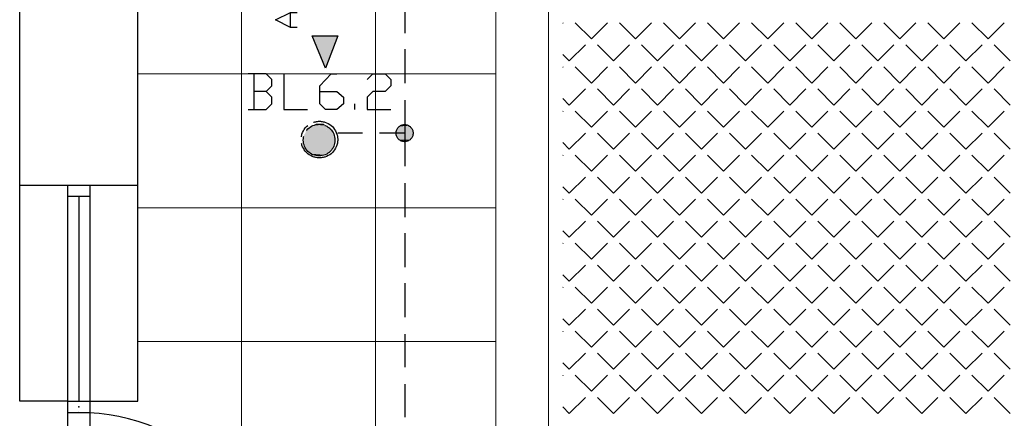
# Model space of a CAD drawing. Header units: millimetres. Extents: x 282377 to 1404227, y -783705 to 1038705.
# Tile 201 of 243: x 386132 to 386574, y 8273 to 8451. Entities that reach past the tile are written whole.
import ezdxf

# ---------------------------------------------------------------- set-up
doc = ezdxf.new("R2010")
doc.units = ezdxf.units.MM
doc.linetypes.add('ACAD_ISO08W100', pattern=[36, 24, -3, 6, -3])
doc.layers.add('!!ELEKTRYKA', color=7, linetype='Continuous')

msp = doc.modelspace()

# ---------------------------------------------------------------- linework, layer by layer
at = {"layer": '!!ELEKTRYKA', "color": 252, "lineweight": 15, "ltscale": 15}
for p, q in [((386231.7, 10071.62), (386231.7, 7441.62)), ((386291.7, 10071.62), (386291.7, 7441.62)), ((386185.2, 8427.12), (386345.7, 8427.12)), ((386185.2, 8367.12), (386345.7, 8367.12)), ((386185.2, 8307.12), (386345.7, 8307.12))]:
    msp.add_line(p, q, dxfattribs=at)
at = {"layer": '!!ELEKTRYKA', "color": 252, "lineweight": 20}
for p, q in [((386345.7, 9163.36), (386345.7, 8209.62)), ((386369.2, 8234.62), (386369.2, 8795.36))]:
    msp.add_line(p, q, dxfattribs=at)
at = {"layer": '!!ELEKTRYKA', "color": 252}
for p, q in [((386185.2, 8280.28), (386185.2, 8831.62)), ((386132.2, 8280.28), (386132.2, 8784.62)), ((386185.2, 8377.12), (386132.2, 8377.12)), ((386153.7, 8377.12), (386153.7, 8275.28)), ((386163.7, 8377.12), (386163.7, 8275.14)), ((386163.7, 8372.12), (386153.7, 8372.12)), ((386158.7, 8372.12), (386158.7, 8280.28)), ((386153.7, 8280.28), (386132.2, 8280.28)), ((386153.7, 8280.28), (386163.7, 8280.28)), ((386163.7, 8280.28), (386185.2, 8280.28)), ((386153.7, 8275.28), (386163.7, 8275.28)), ((386153.7, 8275.28), (386153.7, 8185.95)), ((386163.7, 8275.28), (386163.7, 8185.95))]:
    msp.add_line(p, q, dxfattribs=at)
at = {"layer": '!!ELEKTRYKA', "color": 252, "linetype": 'Continuous', "lineweight": 20}
for p, q in [((386375.71, 8449.81), (386375.9, 8450)), ((386388.47, 8442.81), (386381.28, 8450)), ((386388.47, 8442.81), (386395.65, 8450)), ((386408.23, 8442.81), (386401.04, 8450)), ((386408.23, 8442.81), (386415.41, 8450)), ((386427.98, 8442.81), (386420.8, 8450)), ((386427.98, 8442.81), (386435.17, 8450)), ((386447.74, 8442.81), (386440.55, 8450)), ((386447.74, 8442.81), (386454.92, 8450)), ((386467.5, 8442.81), (386460.31, 8450)), ((386467.5, 8442.81), (386474.68, 8450)), ((386487.25, 8442.81), (386480.07, 8450)), ((386487.25, 8442.81), (386494.44, 8450)), ((386507.01, 8442.81), (386499.82, 8450)), ((386507.01, 8442.81), (386514.19, 8450)), ((386526.77, 8442.81), (386519.58, 8450)), ((386526.77, 8442.81), (386533.95, 8450)), ((386546.52, 8442.81), (386539.34, 8450)), ((386546.52, 8442.81), (386553.71, 8450)), ((386566.28, 8442.81), (386559.09, 8450)), ((386566.28, 8442.81), (386573.46, 8450)), ((386378.59, 8432.93), (386385.78, 8440.12)), ((386398.35, 8432.93), (386391.16, 8440.12)), ((386398.35, 8432.93), (386405.53, 8440.12)), ((386418.1, 8432.93), (386410.92, 8440.12)), ((386418.1, 8432.93), (386425.29, 8440.12)), ((386437.86, 8432.93), (386430.68, 8440.12)), ((386437.86, 8432.93), (386445.04, 8440.12)), ((386457.62, 8432.93), (386450.43, 8440.12)), ((386457.62, 8432.93), (386464.8, 8440.12)), ((386477.37, 8432.93), (386470.19, 8440.12)), ((386477.37, 8432.93), (386484.56, 8440.12)), ((386497.13, 8432.93), (386489.95, 8440.12)), ((386497.13, 8432.93), (386504.31, 8440.12)), ((386516.89, 8432.93), (386509.7, 8440.12)), ((386516.89, 8432.93), (386524.07, 8440.12)), ((386536.64, 8432.93), (386529.46, 8440.12)), ((386536.64, 8432.93), (386543.83, 8440.12)), ((386556.4, 8432.93), (386549.22, 8440.12)), ((386556.4, 8432.93), (386563.58, 8440.12)), ((386576.16, 8432.93), (386568.97, 8440.12)), ((386378.59, 8432.93), (386375.71, 8435.81)), ((386375.71, 8430.05), (386375.9, 8430.24)), ((386388.47, 8423.05), (386381.28, 8430.24)), ((386388.47, 8423.05), (386395.65, 8430.24)), ((386408.23, 8423.05), (386401.04, 8430.24)), ((386408.23, 8423.05), (386415.41, 8430.24)), ((386427.98, 8423.05), (386420.8, 8430.24)), ((386427.98, 8423.05), (386435.17, 8430.24)), ((386447.74, 8423.05), (386440.55, 8430.24)), ((386447.74, 8423.05), (386454.92, 8430.24)), ((386467.5, 8423.05), (386460.31, 8430.24)), ((386467.5, 8423.05), (386474.68, 8430.24)), ((386487.25, 8423.05), (386480.07, 8430.24)), ((386487.25, 8423.05), (386494.44, 8430.24)), ((386507.01, 8423.05), (386499.82, 8430.24)), ((386507.01, 8423.05), (386514.19, 8430.24)), ((386526.77, 8423.05), (386519.58, 8430.24)), ((386526.77, 8423.05), (386533.95, 8430.24)), ((386546.52, 8423.05), (386539.34, 8430.24)), ((386546.52, 8423.05), (386553.71, 8430.24)), ((386566.28, 8423.05), (386559.09, 8430.24)), ((386566.28, 8423.05), (386573.46, 8430.24)), ((386378.59, 8413.18), (386385.78, 8420.36)), ((386398.35, 8413.18), (386391.16, 8420.36)), ((386398.35, 8413.18), (386405.53, 8420.36)), ((386418.1, 8413.18), (386410.92, 8420.36)), ((386418.1, 8413.18), (386425.29, 8420.36)), ((386437.86, 8413.18), (386430.68, 8420.36)), ((386437.86, 8413.18), (386445.04, 8420.36)), ((386457.62, 8413.18), (386450.43, 8420.36)), ((386457.62, 8413.18), (386464.8, 8420.36)), ((386477.37, 8413.18), (386470.19, 8420.36)), ((386477.37, 8413.18), (386484.56, 8420.36)), ((386497.13, 8413.18), (386489.95, 8420.36)), ((386497.13, 8413.18), (386504.31, 8420.36)), ((386516.89, 8413.18), (386509.7, 8420.36)), ((386516.89, 8413.18), (386524.07, 8420.36)), ((386536.64, 8413.18), (386529.46, 8420.36)), ((386536.64, 8413.18), (386543.83, 8420.36)), ((386556.4, 8413.18), (386549.22, 8420.36)), ((386556.4, 8413.18), (386563.58, 8420.36)), ((386576.16, 8413.18), (386568.97, 8420.36)), ((386378.59, 8413.18), (386375.71, 8416.06)), ((386375.71, 8410.3), (386375.9, 8410.48)), ((386388.47, 8403.3), (386381.28, 8410.48)), ((386388.47, 8403.3), (386395.65, 8410.48)), ((386408.23, 8403.3), (386401.04, 8410.48)), ((386408.23, 8403.3), (386415.41, 8410.48)), ((386427.98, 8403.3), (386420.8, 8410.48)), ((386427.98, 8403.3), (386435.17, 8410.48)), ((386447.74, 8403.3), (386440.55, 8410.48)), ((386447.74, 8403.3), (386454.92, 8410.48)), ((386467.5, 8403.3), (386460.31, 8410.48)), ((386467.5, 8403.3), (386474.68, 8410.48)), ((386487.25, 8403.3), (386480.07, 8410.48)), ((386487.25, 8403.3), (386494.44, 8410.48)), ((386507.01, 8403.3), (386499.82, 8410.48)), ((386507.01, 8403.3), (386514.19, 8410.48)), ((386526.77, 8403.3), (386519.58, 8410.48)), ((386526.77, 8403.3), (386533.95, 8410.48)), ((386546.52, 8403.3), (386539.34, 8410.48)), ((386546.52, 8403.3), (386553.71, 8410.48)), ((386566.28, 8403.3), (386559.09, 8410.48)), ((386566.28, 8403.3), (386573.46, 8410.48)), ((386378.59, 8393.42), (386385.78, 8400.6)), ((386398.35, 8393.42), (386391.16, 8400.6)), ((386398.35, 8393.42), (386405.53, 8400.6)), ((386418.1, 8393.42), (386410.92, 8400.6)), ((386418.1, 8393.42), (386425.29, 8400.6)), ((386437.86, 8393.42), (386430.68, 8400.6)), ((386437.86, 8393.42), (386445.04, 8400.6)), ((386457.62, 8393.42), (386450.43, 8400.6)), ((386457.62, 8393.42), (386464.8, 8400.6)), ((386477.37, 8393.42), (386470.19, 8400.6)), ((386477.37, 8393.42), (386484.56, 8400.6)), ((386497.13, 8393.42), (386489.95, 8400.6)), ((386497.13, 8393.42), (386504.31, 8400.6)), ((386516.89, 8393.42), (386509.7, 8400.6)), ((386516.89, 8393.42), (386524.07, 8400.6)), ((386536.64, 8393.42), (386529.46, 8400.6)), ((386536.64, 8393.42), (386543.83, 8400.6)), ((386556.4, 8393.42), (386549.22, 8400.6)), ((386556.4, 8393.42), (386563.58, 8400.6)), ((386576.16, 8393.42), (386568.97, 8400.6)), ((386378.59, 8393.42), (386375.71, 8396.3)), ((386375.71, 8390.54), (386375.9, 8390.73)), ((386388.47, 8383.54), (386381.28, 8390.73)), ((386388.47, 8383.54), (386395.65, 8390.73)), ((386408.23, 8383.54), (386401.04, 8390.73)), ((386408.23, 8383.54), (386415.41, 8390.73)), ((386427.98, 8383.54), (386420.8, 8390.73)), ((386427.98, 8383.54), (386435.17, 8390.73)), ((386447.74, 8383.54), (386440.55, 8390.73)), ((386447.74, 8383.54), (386454.92, 8390.73)), ((386467.5, 8383.54), (386460.31, 8390.73)), ((386467.5, 8383.54), (386474.68, 8390.73)), ((386487.25, 8383.54), (386480.07, 8390.73)), ((386487.25, 8383.54), (386494.44, 8390.73)), ((386507.01, 8383.54), (386499.82, 8390.73)), ((386507.01, 8383.54), (386514.19, 8390.73)), ((386526.77, 8383.54), (386519.58, 8390.73)), ((386526.77, 8383.54), (386533.95, 8390.73)), ((386546.52, 8383.54), (386539.34, 8390.73)), ((386546.52, 8383.54), (386553.71, 8390.73)), ((386566.28, 8383.54), (386559.09, 8390.73)), ((386566.28, 8383.54), (386573.46, 8390.73)), ((386378.59, 8373.66), (386385.78, 8380.85)), ((386398.35, 8373.66), (386391.16, 8380.85)), ((386398.35, 8373.66), (386405.53, 8380.85)), ((386418.1, 8373.66), (386410.92, 8380.85)), ((386418.1, 8373.66), (386425.29, 8380.85)), ((386437.86, 8373.66), (386430.68, 8380.85)), ((386437.86, 8373.66), (386445.04, 8380.85)), ((386457.62, 8373.66), (386450.43, 8380.85)), ((386457.62, 8373.66), (386464.8, 8380.85)), ((386477.37, 8373.66), (386470.19, 8380.85)), ((386477.37, 8373.66), (386484.56, 8380.85)), ((386497.13, 8373.66), (386489.95, 8380.85)), ((386497.13, 8373.66), (386504.31, 8380.85)), ((386516.89, 8373.66), (386509.7, 8380.85)), ((386516.89, 8373.66), (386524.07, 8380.85)), ((386536.64, 8373.66), (386529.46, 8380.85)), ((386536.64, 8373.66), (386543.83, 8380.85)), ((386556.4, 8373.66), (386549.22, 8380.85)), ((386556.4, 8373.66), (386563.58, 8380.85)), ((386576.16, 8373.66), (386568.97, 8380.85)), ((386378.59, 8373.66), (386375.71, 8376.54)), ((386375.71, 8370.78), (386375.9, 8370.97)), ((386388.47, 8363.78), (386381.28, 8370.97)), ((386388.47, 8363.78), (386395.65, 8370.97)), ((386408.23, 8363.78), (386401.04, 8370.97)), ((386408.23, 8363.78), (386415.41, 8370.97)), ((386427.98, 8363.78), (386420.8, 8370.97)), ((386427.98, 8363.78), (386435.17, 8370.97)), ((386447.74, 8363.78), (386440.55, 8370.97)), ((386447.74, 8363.78), (386454.92, 8370.97)), ((386467.5, 8363.78), (386460.31, 8370.97)), ((386467.5, 8363.78), (386474.68, 8370.97)), ((386487.25, 8363.78), (386480.07, 8370.97)), ((386487.25, 8363.78), (386494.44, 8370.97)), ((386507.01, 8363.78), (386499.82, 8370.97)), ((386507.01, 8363.78), (386514.19, 8370.97)), ((386526.77, 8363.78), (386519.58, 8370.97)), ((386526.77, 8363.78), (386533.95, 8370.97)), ((386546.52, 8363.78), (386539.34, 8370.97)), ((386546.52, 8363.78), (386553.71, 8370.97)), ((386566.28, 8363.78), (386559.09, 8370.97)), ((386566.28, 8363.78), (386573.46, 8370.97)), ((386378.59, 8353.91), (386385.78, 8361.09)), ((386398.35, 8353.91), (386391.16, 8361.09)), ((386398.35, 8353.91), (386405.53, 8361.09)), ((386418.1, 8353.91), (386410.92, 8361.09)), ((386418.1, 8353.91), (386425.29, 8361.09)), ((386437.86, 8353.91), (386430.68, 8361.09)), ((386437.86, 8353.91), (386445.04, 8361.09)), ((386457.62, 8353.91), (386450.43, 8361.09)), ((386457.62, 8353.91), (386464.8, 8361.09)), ((386477.37, 8353.91), (386470.19, 8361.09)), ((386477.37, 8353.91), (386484.56, 8361.09)), ((386497.13, 8353.91), (386489.95, 8361.09)), ((386497.13, 8353.91), (386504.31, 8361.09)), ((386516.89, 8353.91), (386509.7, 8361.09)), ((386516.89, 8353.91), (386524.07, 8361.09)), ((386536.64, 8353.91), (386529.46, 8361.09)), ((386536.64, 8353.91), (386543.83, 8361.09)), ((386556.4, 8353.91), (386549.22, 8361.09)), ((386556.4, 8353.91), (386563.58, 8361.09)), ((386576.16, 8353.91), (386568.97, 8361.09)), ((386378.59, 8353.91), (386375.71, 8356.79)), ((386375.71, 8351.03), (386375.9, 8351.21)), ((386388.47, 8344.03), (386381.28, 8351.21)), ((386388.47, 8344.03), (386395.65, 8351.21)), ((386408.23, 8344.03), (386401.04, 8351.21)), ((386408.23, 8344.03), (386415.41, 8351.21)), ((386427.98, 8344.03), (386420.8, 8351.21)), ((386427.98, 8344.03), (386435.17, 8351.21)), ((386447.74, 8344.03), (386440.55, 8351.21)), ((386447.74, 8344.03), (386454.92, 8351.21)), ((386467.5, 8344.03), (386460.31, 8351.21)), ((386467.5, 8344.03), (386474.68, 8351.21)), ((386487.25, 8344.03), (386480.07, 8351.21)), ((386487.25, 8344.03), (386494.44, 8351.21)), ((386507.01, 8344.03), (386499.82, 8351.21)), ((386507.01, 8344.03), (386514.19, 8351.21)), ((386526.77, 8344.03), (386519.58, 8351.21)), ((386526.77, 8344.03), (386533.95, 8351.21)), ((386546.52, 8344.03), (386539.34, 8351.21)), ((386546.52, 8344.03), (386553.71, 8351.21)), ((386566.28, 8344.03), (386559.09, 8351.21)), ((386566.28, 8344.03), (386573.46, 8351.21)), ((386378.59, 8334.15), (386385.78, 8341.33)), ((386398.35, 8334.15), (386391.16, 8341.33)), ((386398.35, 8334.15), (386405.53, 8341.33)), ((386418.1, 8334.15), (386410.92, 8341.33)), ((386418.1, 8334.15), (386425.29, 8341.33)), ((386437.86, 8334.15), (386430.68, 8341.33)), ((386437.86, 8334.15), (386445.04, 8341.33)), ((386457.62, 8334.15), (386450.43, 8341.33)), ((386457.62, 8334.15), (386464.8, 8341.33)), ((386477.37, 8334.15), (386470.19, 8341.33)), ((386477.37, 8334.15), (386484.56, 8341.33)), ((386497.13, 8334.15), (386489.95, 8341.33)), ((386497.13, 8334.15), (386504.31, 8341.33)), ((386516.89, 8334.15), (386509.7, 8341.33)), ((386516.89, 8334.15), (386524.07, 8341.33)), ((386536.64, 8334.15), (386529.46, 8341.33)), ((386536.64, 8334.15), (386543.83, 8341.33)), ((386556.4, 8334.15), (386549.22, 8341.33)), ((386556.4, 8334.15), (386563.58, 8341.33)), ((386576.16, 8334.15), (386568.97, 8341.33)), ((386378.59, 8334.15), (386375.71, 8337.03)), ((386375.71, 8331.27), (386375.9, 8331.46)), ((386388.47, 8324.27), (386381.28, 8331.46)), ((386388.47, 8324.27), (386395.65, 8331.46)), ((386408.23, 8324.27), (386401.04, 8331.46)), ((386408.23, 8324.27), (386415.41, 8331.46)), ((386427.98, 8324.27), (386420.8, 8331.46)), ((386427.98, 8324.27), (386435.17, 8331.46)), ((386447.74, 8324.27), (386440.55, 8331.46)), ((386447.74, 8324.27), (386454.92, 8331.46)), ((386467.5, 8324.27), (386460.31, 8331.46)), ((386467.5, 8324.27), (386474.68, 8331.46)), ((386487.25, 8324.27), (386480.07, 8331.46)), ((386487.25, 8324.27), (386494.44, 8331.46)), ((386507.01, 8324.27), (386499.82, 8331.46)), ((386507.01, 8324.27), (386514.19, 8331.46)), ((386526.77, 8324.27), (386519.58, 8331.46)), ((386526.77, 8324.27), (386533.95, 8331.46)), ((386546.52, 8324.27), (386539.34, 8331.46)), ((386546.52, 8324.27), (386553.71, 8331.46)), ((386566.28, 8324.27), (386559.09, 8331.46)), ((386566.28, 8324.27), (386573.46, 8331.46)), ((386378.59, 8314.39), (386385.78, 8321.58)), ((386398.35, 8314.39), (386391.16, 8321.58)), ((386398.35, 8314.39), (386405.53, 8321.58)), ((386418.1, 8314.39), (386410.92, 8321.58)), ((386418.1, 8314.39), (386425.29, 8321.58)), ((386437.86, 8314.39), (386430.68, 8321.58)), ((386437.86, 8314.39), (386445.04, 8321.58)), ((386457.62, 8314.39), (386450.43, 8321.58)), ((386457.62, 8314.39), (386464.8, 8321.58)), ((386477.37, 8314.39), (386470.19, 8321.58)), ((386477.37, 8314.39), (386484.56, 8321.58)), ((386497.13, 8314.39), (386489.95, 8321.58)), ((386497.13, 8314.39), (386504.31, 8321.58)), ((386516.89, 8314.39), (386509.7, 8321.58)), ((386516.89, 8314.39), (386524.07, 8321.58)), ((386536.64, 8314.39), (386529.46, 8321.58)), ((386536.64, 8314.39), (386543.83, 8321.58)), ((386556.4, 8314.39), (386549.22, 8321.58)), ((386556.4, 8314.39), (386563.58, 8321.58)), ((386576.16, 8314.39), (386568.97, 8321.58)), ((386378.59, 8314.39), (386375.71, 8317.27)), ((386375.71, 8311.51), (386375.9, 8311.7)), ((386388.47, 8304.52), (386381.28, 8311.7)), ((386388.47, 8304.52), (386395.65, 8311.7)), ((386408.23, 8304.52), (386401.04, 8311.7)), ((386408.23, 8304.52), (386415.41, 8311.7)), ((386427.98, 8304.52), (386420.8, 8311.7)), ((386427.98, 8304.52), (386435.17, 8311.7)), ((386447.74, 8304.52), (386440.55, 8311.7)), ((386447.74, 8304.52), (386454.92, 8311.7)), ((386467.5, 8304.52), (386460.31, 8311.7)), ((386467.5, 8304.52), (386474.68, 8311.7)), ((386487.25, 8304.52), (386480.07, 8311.7)), ((386487.25, 8304.52), (386494.44, 8311.7)), ((386507.01, 8304.52), (386499.82, 8311.7)), ((386507.01, 8304.52), (386514.19, 8311.7)), ((386526.77, 8304.52), (386519.58, 8311.7)), ((386526.77, 8304.52), (386533.95, 8311.7)), ((386546.52, 8304.52), (386539.34, 8311.7)), ((386546.52, 8304.52), (386553.71, 8311.7)), ((386566.28, 8304.52), (386559.09, 8311.7)), ((386566.28, 8304.52), (386573.46, 8311.7)), ((386378.59, 8294.64), (386385.78, 8301.82)), ((386398.35, 8294.64), (386391.16, 8301.82)), ((386398.35, 8294.64), (386405.53, 8301.82)), ((386418.1, 8294.64), (386410.92, 8301.82)), ((386418.1, 8294.64), (386425.29, 8301.82)), ((386437.86, 8294.64), (386430.68, 8301.82)), ((386437.86, 8294.64), (386445.04, 8301.82)), ((386457.62, 8294.64), (386450.43, 8301.82)), ((386457.62, 8294.64), (386464.8, 8301.82)), ((386477.37, 8294.64), (386470.19, 8301.82)), ((386477.37, 8294.64), (386484.56, 8301.82)), ((386497.13, 8294.64), (386489.95, 8301.82)), ((386497.13, 8294.64), (386504.31, 8301.82)), ((386516.89, 8294.64), (386509.7, 8301.82)), ((386516.89, 8294.64), (386524.07, 8301.82)), ((386536.64, 8294.64), (386529.46, 8301.82)), ((386536.64, 8294.64), (386543.83, 8301.82)), ((386556.4, 8294.64), (386549.22, 8301.82)), ((386556.4, 8294.64), (386563.58, 8301.82)), ((386576.16, 8294.64), (386568.97, 8301.82)), ((386378.59, 8294.64), (386375.71, 8297.52)), ((386375.71, 8291.76), (386375.9, 8291.94)), ((386388.47, 8284.76), (386381.28, 8291.94)), ((386388.47, 8284.76), (386395.65, 8291.94)), ((386408.23, 8284.76), (386401.04, 8291.94)), ((386408.23, 8284.76), (386415.41, 8291.94)), ((386427.98, 8284.76), (386420.8, 8291.94)), ((386427.98, 8284.76), (386435.17, 8291.94)), ((386447.74, 8284.76), (386440.55, 8291.94)), ((386447.74, 8284.76), (386454.92, 8291.94)), ((386467.5, 8284.76), (386460.31, 8291.94)), ((386467.5, 8284.76), (386474.68, 8291.94)), ((386487.25, 8284.76), (386480.07, 8291.94)), ((386487.25, 8284.76), (386494.44, 8291.94)), ((386507.01, 8284.76), (386499.82, 8291.94)), ((386507.01, 8284.76), (386514.19, 8291.94)), ((386526.77, 8284.76), (386519.58, 8291.94)), ((386526.77, 8284.76), (386533.95, 8291.94)), ((386546.52, 8284.76), (386539.34, 8291.94)), ((386546.52, 8284.76), (386553.71, 8291.94)), ((386566.28, 8284.76), (386559.09, 8291.94)), ((386566.28, 8284.76), (386573.46, 8291.94)), ((386378.59, 8274.88), (386385.78, 8282.06)), ((386398.35, 8274.88), (386391.16, 8282.06)), ((386398.35, 8274.88), (386405.53, 8282.06)), ((386418.1, 8274.88), (386410.92, 8282.06)), ((386418.1, 8274.88), (386425.29, 8282.06)), ((386437.86, 8274.88), (386430.68, 8282.06)), ((386437.86, 8274.88), (386445.04, 8282.06)), ((386457.62, 8274.88), (386450.43, 8282.06)), ((386457.62, 8274.88), (386464.8, 8282.06)), ((386477.37, 8274.88), (386470.19, 8282.06)), ((386477.37, 8274.88), (386484.56, 8282.06)), ((386497.13, 8274.88), (386489.95, 8282.06)), ((386497.13, 8274.88), (386504.31, 8282.06)), ((386516.89, 8274.88), (386509.7, 8282.06)), ((386516.89, 8274.88), (386524.07, 8282.06)), ((386536.64, 8274.88), (386529.46, 8282.06)), ((386536.64, 8274.88), (386543.83, 8282.06)), ((386556.4, 8274.88), (386549.22, 8282.06)), ((386556.4, 8274.88), (386563.58, 8282.06)), ((386576.16, 8274.88), (386568.97, 8282.06)), ((386378.59, 8274.88), (386375.71, 8277.76))]:
    msp.add_line(p, q, dxfattribs=at)
at = {"layer": '!!ELEKTRYKA', "color": 5, "linetype": 'ACAD_ISO08W100', "lineweight": -3}
for points in [[(386293.47, 8460.65), (386304.89, 8460.65), (386304.89, 8445.41)], [(386304.85, 8438.23), (386304.85, 8422.99)], [(386242.65, 8419.17), (386245.2, 8421.71), (386245.2, 8424.67), (386242.65, 8427.21), (386234.61, 8427.21)], [(386237.16, 8427.21), (386237.16, 8411.12)], [(386250.68, 8427.21), (386250.68, 8411.13), (386261.26, 8411.13)], [(386266.76, 8419.17), (386274.4, 8419.17), (386277.33, 8416.63), (386277.33, 8413.67), (386274.4, 8411.13), (386269.31, 8411.13), (386266.76, 8413.67), (386266.76, 8421.71), (386271.85, 8427.22), (386274.4, 8427.22)], [(386287.95, 8424.67), (386290.49, 8427.21), (386296.01, 8427.21), (386298.55, 8424.67), (386298.55, 8421.71), (386296.01, 8419.17), (386290.49, 8419.17), (386287.95, 8416.63), (386287.95, 8411.13), (386298.55, 8411.13)], [(386234.61, 8411.13), (386242.65, 8411.13), (386245.2, 8413.67), (386245.2, 8416.63), (386242.65, 8419.17), (386237.16, 8419.17)], [(386282.43, 8411.13), (386282.43, 8413.67)], [(386304.89, 8415.35), (386304.89, 8400.54), (386293.47, 8400.54)], [(386285.84, 8400.54), (386274.84, 8400.54)], [(386304.85, 8400.55), (386304.85, 8385.73)], [(386304.85, 8378.11), (386304.85, 8362.87)], [(386304.85, 8355.67), (386304.85, 8340.43)], [(386304.85, 8333.23), (386304.85, 8317.99)], [(386304.85, 8310.37), (386304.85, 8295.56)], [(386304.85, 8287.94), (386304.85, 8273.12)]]:
    msp.add_lwpolyline(points, dxfattribs=at)
at = {"layer": '!!ELEKTRYKA', "color": 30, "linetype": 'ACAD_ISO08W100', "lineweight": -3, "true_color": 0xff7e00}
for points in [[(386256.64, 8447.95), (386253.65, 8447.95), (386246.89, 8451.34), (386253.65, 8454.73), (386256.64, 8454.73)], [(386253.65, 8447.95), (386253.65, 8454.73)]]:
    msp.add_lwpolyline(points, dxfattribs=at)
msp.add_lwpolyline([(386274.84, 8444.15), (386269.3, 8429.76), (386263.38, 8444.15)], close=True, dxfattribs=at)
at = {"layer": '!!ELEKTRYKA', "color": 5, "linetype": 'ACAD_ISO08W100', "lineweight": -3}
for centre, radius in [((386266.57, 8397.67), 8.2), ((386266.43, 8397.42), 7.1), ((386304.73, 8400.57), 3.84), ((386304.73, 8400.57), 3.84)]:
    msp.add_circle(centre, radius, dxfattribs=at)
at = {"layer": '!!ELEKTRYKA', "color": 252}
msp.add_arc((386158.7, 8185.95), 89.33, 0, 90, dxfattribs=at)
msp.add_point((386158.7, 8277.78), dxfattribs=at)
msp.add_point((386158.7, 8277.78), dxfattribs=at)
msp.add_point((386158.7, 8277.78), dxfattribs=at)
msp.add_point((386158.7, 8277.78), dxfattribs=at)
at = {"layer": '!!ELEKTRYKA', "color": 30, "linetype": 'ACAD_ISO08W100', "lineweight": -3, "true_color": 0xff7e00}
for points in [[(386263.38, 8444.15), (386269.3, 8444.15), (386269.3, 8429.76)], [(386269.32, 8429.75), (386269.32, 8444.15), (386274.85, 8444.15)]]:
    msp.add_solid(points, dxfattribs=at)
at = {"layer": '!!ELEKTRYKA', "color": 5, "linetype": 'ACAD_ISO08W100', "lineweight": -3}
for points in [[(386263, 8403.92), (386270.57, 8403.5), (386262.55, 8403.5)], [(386262.97, 8403.93), (386270.16, 8403.93), (386270.61, 8403.5)], [(386264.24, 8404.36), (386269.71, 8403.93), (386263.8, 8403.93)], [(386265.04, 8404.78), (386268.86, 8404.36), (386264.21, 8404.36)], [(386264.21, 8404.36), (386268.86, 8404.36), (386269.68, 8403.93)], [(386265.04, 8404.79), (386268.41, 8404.79), (386268.86, 8404.36)], [(386306.96, 8403.94), (386301.89, 8403.51), (386307.4, 8403.51)], [(386306.96, 8403.94), (386302.71, 8403.94), (386301.89, 8403.51)], [(386306.14, 8404.35), (386302.78, 8403.92), (386307.03, 8403.92)], [(386306.14, 8404.35), (386303.23, 8404.35), (386302.78, 8403.92)], [(386260.03, 8400.12), (386273.53, 8399.69), (386259.59, 8399.69)], [(386259.59, 8399.69), (386273.53, 8398.85), (386259.59, 8398.85)], [(386259.59, 8399.69), (386273.53, 8399.69), (386273.53, 8398.85)], [(386260.45, 8400.97), (386273.12, 8400.12), (386260, 8400.12)], [(386260, 8400.12), (386273.12, 8400.12), (386273.56, 8399.69)], [(386260.86, 8402.24), (386272.7, 8401.39), (386260.41, 8401.39)], [(386260.41, 8401.39), (386273.08, 8400.97), (386260.41, 8400.97)], [(386260.41, 8401.39), (386272.7, 8401.39), (386273.08, 8400.97)], [(386260.41, 8400.97), (386273.08, 8400.97), (386273.08, 8400.12)], [(386261.27, 8402.66), (386272.29, 8402.24), (386260.83, 8402.24)], [(386260.83, 8402.24), (386272.29, 8402.24), (386272.67, 8401.4)], [(386262.07, 8403.09), (386271.81, 8402.66), (386261.24, 8402.66)], [(386261.24, 8402.66), (386271.81, 8402.66), (386272.26, 8402.24)], [(386262.58, 8403.5), (386271.43, 8403.08), (386262.14, 8403.08)], [(386262.14, 8403.08), (386271.43, 8403.08), (386271.88, 8402.66)], [(386262.55, 8403.5), (386270.57, 8403.5), (386271.47, 8403.08)], [(386307.84, 8402.66), (386301.06, 8402.24), (386308.22, 8402.24)], [(386307.84, 8402.66), (386301.5, 8402.66), (386301.06, 8402.24)], [(386308.22, 8402.24), (386301.06, 8401.39), (386308.67, 8401.39)], [(386308.22, 8402.24), (386301.06, 8402.24), (386301.06, 8401.39)], [(386308.67, 8401.39), (386301.06, 8400.55), (386308.67, 8400.55)], [(386308.67, 8401.39), (386301.06, 8401.39), (386301.06, 8400.55)], [(386308.67, 8400.55), (386301.06, 8400.12), (386308.67, 8400.12)], [(386308.67, 8400.55), (386301.06, 8400.55), (386301.06, 8400.12)], [(386308.67, 8400.12), (386301.06, 8399.28), (386308.22, 8399.28)], [(386308.67, 8400.12), (386301.06, 8400.12), (386301.06, 8399.28)], [(386307.37, 8403.51), (386301.47, 8402.66), (386307.81, 8402.66)], [(386307.37, 8403.51), (386301.92, 8403.51), (386301.47, 8402.66)], [(386259.59, 8398.85), (386273.53, 8398.43), (386259.59, 8398.43)], [(386259.59, 8398.85), (386273.53, 8398.85), (386273.53, 8398.43)], [(386259.59, 8398.43), (386273.53, 8397.58), (386259.59, 8397.58)], [(386259.59, 8398.43), (386273.53, 8398.43), (386273.53, 8397.58)], [(386259.59, 8397.58), (386273.53, 8396.73), (386259.59, 8396.73)], [(386259.59, 8397.58), (386273.53, 8397.58), (386273.53, 8396.73)], [(386259.59, 8396.73), (386273.53, 8396.31), (386259.59, 8396.31)], [(386259.59, 8396.73), (386273.53, 8396.73), (386273.53, 8396.31)], [(386259.59, 8396.31), (386273.53, 8395.46), (386259.59, 8395.46)], [(386259.59, 8396.31), (386273.53, 8396.31), (386273.53, 8395.46)], [(386259.59, 8395.46), (386273.15, 8395.04), (386260.03, 8395.04)], [(386259.59, 8395.46), (386273.53, 8395.46), (386273.15, 8395.04)], [(386308.22, 8399.28), (386301.06, 8399.28), (386301.5, 8398.43)], [(386308.26, 8399.28), (386301.47, 8398.43), (386308.26, 8398.43)], [(386308.26, 8398.43), (386301.47, 8398.43), (386301.92, 8398.01)], [(386308.23, 8398.43), (386301.89, 8398.01), (386307.78, 8398.01)], [(386307.78, 8398.01), (386301.89, 8398.01), (386302.33, 8397.58)], [(386307.82, 8398.01), (386302.3, 8397.58), (386306.93, 8397.58)], [(386306.93, 8397.58), (386302.3, 8397.58), (386303.12, 8397.16)], [(386307, 8397.58), (386303.2, 8397.15), (386306.56, 8397.15)], [(386306.56, 8397.15), (386303.2, 8397.15), (386303.64, 8396.73)], [(386306.59, 8397.16), (386303.61, 8396.73), (386305.7, 8396.73)], [(386260, 8395.04), (386273.12, 8394.19), (386260.45, 8394.19)], [(386260, 8395.04), (386273.12, 8395.04), (386273.12, 8394.19)], [(386260.41, 8394.19), (386272.7, 8393.77), (386260.41, 8393.77)], [(386260.41, 8394.19), (386273.08, 8394.19), (386272.7, 8393.77)], [(386260.41, 8393.77), (386272.26, 8393.35), (386260.86, 8393.35)], [(386260.41, 8393.77), (386272.7, 8393.77), (386272.26, 8393.35)], [(386260.83, 8393.35), (386271.84, 8392.5), (386261.27, 8392.5)], [(386260.83, 8393.35), (386272.29, 8393.35), (386271.84, 8392.5)], [(386261.24, 8392.5), (386271.43, 8392.08), (386262.07, 8392.08)], [(386261.24, 8392.5), (386271.81, 8392.5), (386271.43, 8392.08)], [(386262.14, 8392.07), (386270.61, 8391.65), (386262.58, 8391.65)], [(386262.14, 8392.07), (386271.43, 8392.07), (386270.61, 8391.65)], [(386262.55, 8391.65), (386270.19, 8391.22), (386263, 8391.22)], [(386262.55, 8391.65), (386270.57, 8391.65), (386270.19, 8391.22)], [(386263.8, 8391.23), (386268.89, 8390.81), (386264.24, 8390.81)], [(386263.8, 8391.23), (386269.71, 8391.23), (386268.89, 8390.81)], [(386265.04, 8390.82), (386267.14, 8390.39), (386265.48, 8390.39)], [(386265.04, 8390.82), (386268.41, 8390.82), (386267.14, 8390.39)]]:
    msp.add_solid(points, dxfattribs=at)

doc.saveas('drawing.dxf')
